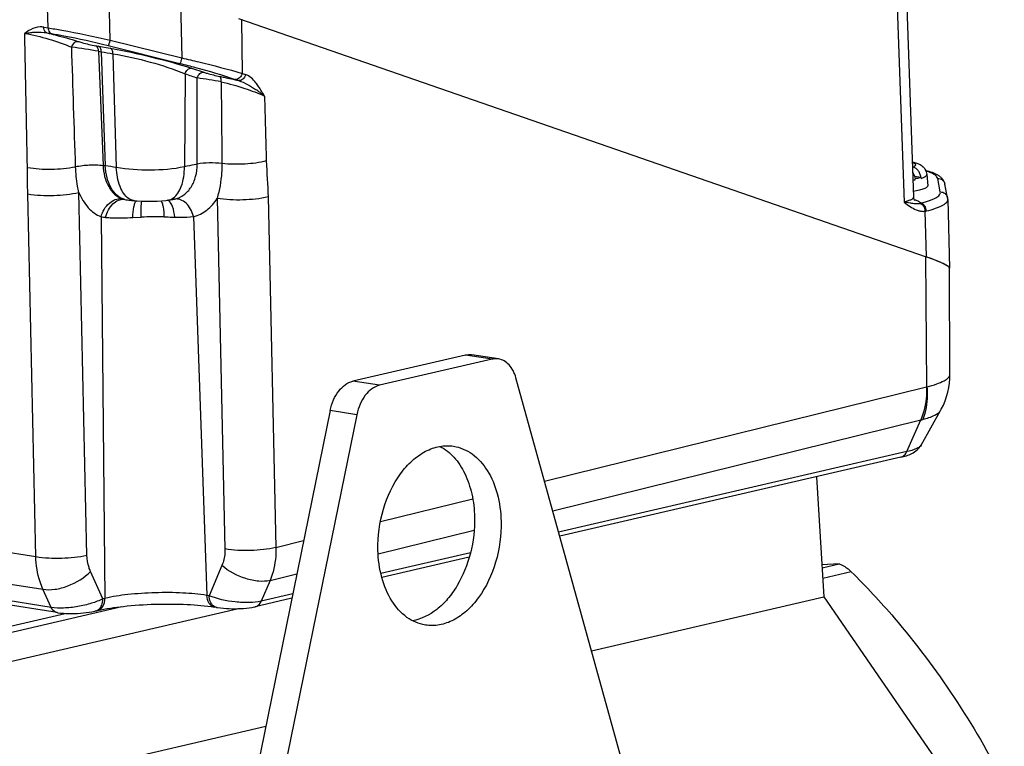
# Model space of a CAD drawing. Header units: millimetres. Extents: x 0 to 420, y 0 to 297.
# Tile 24 of 69: x 190 to 211, y 47 to 62. Entities that reach past the tile are written whole.
import ezdxf

# ---------------------------------------------------------------- set-up
doc = ezdxf.new("R2010")
doc.units = ezdxf.units.MM
doc.header["$LTSCALE"] = 23.1
for name, color, linetype in [('COMPONENTS', 7, 'CONTINUOUS'), ('CUT', 7, 'CONTINUOUS'), ('PROTRUSION', 7, 'CONTINUOUS')]:
    doc.layers.add(name, color=color, linetype=linetype)

msp = doc.modelspace()

# ---------------------------------------------------------------- linework, layer by layer
at = {"layer": 'COMPONENTS', "color": 7, "linetype": 'CONTINUOUS'}
for p, q in [((208.68567, 66.73344), (208.99608, 57.89145)), ((195.01986, 61.58527), (209.25507, 56.65308)), ((208.97881, 58.51391), (208.9742, 58.51464)), ((209.14957, 58.29639), (209.01638, 58.31744)), ((209.27067, 58.35688), (209.28843, 58.12498)), ((209.02664, 58.26813), (209.02719, 58.26804)), ((209.02831, 58.25006), (209.02719, 58.26804)), ((209.15069, 58.27841), (209.14957, 58.29639)), ((209.70488, 57.84365), (209.73884, 56.41969)), ((209.75012, 54.22191), (209.73851, 56.41818)), ((199.71874, 54.6199), (197.38722, 54.07973)), ((200.2685, 54.53305), (197.93698, 53.99287)), ((200.40251, 54.53833), (199.85276, 54.62519)), ((203.70833, 43.49864), (200.76214, 54.14834)), ((209.75012, 54.22198), (209.75011, 54.2229)), ((196.91649, 53.47159), (194.49054, 41.57725)), ((209.15209, 52.75204), (209.55519, 53.4697)), ((209.55525, 53.46981), (209.55536, 53.47002)), ((197.46624, 53.38473), (195.04029, 41.49039)), ((208.72967, 52.50452), (201.66942, 50.86877)), ((191.26595, 49.28576), (177.50883, 51.45925)), ((199.79771, 50.43512), (197.98583, 50.01534)), ((207.45593, 50.29582), (207.09702, 50.27758)), ((207.10095, 50.21357), (207.45593, 50.29582)), ((196.12356, 49.58388), (195.36153, 49.40733)), ((194.56614, 49.39264), (194.5209, 49.39979)), ((192.09963, 49.32901), (192.05768, 49.31929))]:
    msp.add_line(p, q, dxfattribs=at)
at = {"layer": 'COMPONENTS', "color": 9, "linetype": 'CONTINUOUS'}
for p, q in [((208.4893, 66.62036), (208.7994, 57.78709)), ((191.07746, 61.39485), (191.03591, 62.57247)), ((192.35826, 61.14199), (192.33212, 62.29922)), ((193.81893, 61.92853), (193.84504, 60.7713)), ((190.98413, 61.4096), (191.07746, 61.39485)), ((195.08232, 61.56363), (195.09363, 60.45228)), ((191.0511, 61.29052), (191.1443, 61.2758)), ((192.0633, 61.0238), (192.11922, 61.01421)), ((192.11922, 61.01421), (192.36235, 60.97247)), ((192.31824, 61.02832), (193.80505, 60.65763)), ((192.35826, 61.14199), (193.84504, 60.7713)), ((192.12085, 60.90997), (192.21594, 58.54395)), ((192.12085, 60.90997), (192.17682, 60.90038)), ((192.17682, 60.90038), (192.26008, 58.53815)), ((192.41944, 60.85974), (192.48779, 58.50323)), ((194.04298, 60.55884), (194.29748, 60.47529)), ((193.91234, 60.44388), (193.90054, 58.51815)), ((194.16394, 58.57429), (194.16512, 60.35796)), ((195.09363, 60.45228), (195.16567, 60.42732)), ((194.94926, 60.32716), (195.02133, 60.30218)), ((192.26008, 58.53815), (192.21594, 58.54395)), ((209.55041, 57.99632), (209.49567, 58.27779)), ((190.82098, 50.44739), (190.65397, 57.95742)), ((191.88045, 50.47866), (191.71344, 57.98868)), ((194.57536, 57.8634), (194.73743, 50.60522)), ((195.63122, 57.89377), (195.7933, 50.63566)), ((209.23255, 57.59765), (209.25507, 56.65308)), ((192.17244, 57.48361), (192.25191, 49.58139)), ((192.83173, 57.46716), (193.00142, 57.47539)), ((194.08724, 57.48691), (194.36392, 49.64373)), ((209.27445, 53.96301), (209.24715, 56.65583)), ((200.2685, 54.53305), (199.71874, 54.6199)), ((197.93698, 53.99287), (197.38722, 54.07973)), ((201.35425, 52.00801), (209.26698, 53.96075)), ((197.46624, 53.38473), (196.91649, 53.47159)), ((201.52374, 51.39538), (209.14344, 53.2758)), ((208.85579, 52.61958), (209.14344, 53.2758)), ((177.04377, 52.62406), (190.82098, 50.44739)), ((208.85579, 52.61958), (201.6471, 50.94944)), ((177.20125, 51.9451), (190.96919, 49.76989)), ((197.95631, 51.16946), (199.86792, 51.64121)), ((191.13953, 49.39405), (177.38242, 51.56755)), ((197.90987, 50.50354), (199.89818, 50.99422)), ((195.7933, 50.63566), (196.36695, 50.77723)), ((199.82258, 50.52673), (197.96591, 50.09656)), ((194.67637, 50.26292), (194.40915, 49.63658)), ((192.20995, 49.57167), (191.95225, 50.14028)), ((195.67047, 49.95089), (195.48766, 49.52239)), ((195.67047, 49.95089), (196.22639, 50.08808)), ((207.70495, 50.13222), (207.11432, 49.99538)), ((191.13953, 49.39405), (190.96919, 49.76989)), ((192.25191, 49.58139), (192.20995, 49.57167)), ((194.40915, 49.63658), (194.36392, 49.64373)), ((196.14193, 49.67398), (195.48766, 49.52239))]:
    msp.add_line(p, q, dxfattribs=at)
at = {"layer": 'COMPONENTS', "color": 7, "linetype": 'CONTINUOUS'}
for points in [[(209.70488, 57.84365), (209.70464, 57.84911), (209.70426, 57.85458), (209.70374, 57.86005), (209.70308, 57.8655), (209.70228, 57.87094), (209.70134, 57.87635), (209.6463, 58.15932)], [(192.72243, 57.83127), (192.74456, 57.82856), (192.77289, 57.82526), (192.80092, 57.82216), (192.82865, 57.81926), (192.86409, 57.8158)], [(192.8636, 57.81584), (192.91818, 57.81125), (193.00713, 57.80598), (193.0939, 57.80324), (193.17551, 57.80269), (193.25375, 57.80396), (193.33526, 57.80719), (193.42189, 57.81292), (193.51035, 57.82152), (193.56331, 57.8282)], [(193.56231, 57.82806), (193.57907, 57.83041), (193.60886, 57.83473), (193.63912, 57.83932), (193.65595, 57.84197)], [(209.02899, 57.81743), (209.02909, 57.81737), (209.02893, 57.81748), (209.02842, 57.81787), (209.02759, 57.81855), (209.02648, 57.81951), (209.02512, 57.82077), (209.02353, 57.82234), (209.02176, 57.82422), (209.01984, 57.82643), (209.01778, 57.82897), (209.01563, 57.83186), (209.01342, 57.83511), (209.01117, 57.83872), (209.00893, 57.84272), (209.00672, 57.84712), (209.00459, 57.85192), (209.00258, 57.85715), (209.00073, 57.8628), (208.99912, 57.86887), (208.99777, 57.87534), (208.99677, 57.88221), (208.99616, 57.88945), (208.99608, 57.89143)], [(209.55562, 53.47042), (209.57066, 53.49788), (209.61275, 53.58285), (209.64949, 53.67036), (209.6807, 53.76), (209.70623, 53.85143), (209.72601, 53.94434), (209.73995, 54.03837), (209.74797, 54.13307), (209.75009, 54.22174)], [(194.56571, 49.39271), (194.58617, 49.38961), (194.64625, 49.38191), (194.70695, 49.37599), (194.76713, 49.37171), (194.8267, 49.36887), (194.88656, 49.36732), (194.94622, 49.36704), (195.00517, 49.36801), (195.0643, 49.37027), (195.12325, 49.37388), (195.1812, 49.37891), (195.23879, 49.3856), (195.29604, 49.39425), (195.35183, 49.40514), (195.36278, 49.40763)], [(191.26517, 49.28589), (191.27852, 49.28385), (191.3343, 49.2769), (191.3917, 49.27195), (191.44974, 49.26879), (191.50834, 49.26722), (191.56788, 49.26708), (191.62762, 49.26832), (191.68716, 49.27086), (191.7471, 49.27472), (191.8069, 49.27991), (191.86607, 49.28643), (191.92523, 49.29447), (191.98429, 49.30422), (192.04221, 49.3158), (192.0583, 49.31943)]]:
    msp.add_lwpolyline(points, dxfattribs=at)
at = {"layer": 'COMPONENTS', "color": 9, "linetype": 'CONTINUOUS'}
msp.add_lwpolyline([(209.26698, 53.96075), (209.26822, 53.96106), (209.26946, 53.96141), (209.2707, 53.96177), (209.27195, 53.96216), (209.2732, 53.96257), (209.27445, 53.96301)], dxfattribs=at)
for centre, radius, start, end in [((187.42203, 32.002), 29.28737, 80.767658, 81.867686), ((197.78796, 93.65647), 33.23322, 260.279544, 260.703659), ((202.0353, 83.92686), 24.8482, 250.919058, 251.534687), ((190.54238, 36.69546), 23.93822, 80.095708, 81.295571), ((194.00106, 58.09392), 2.44601, 50.552148, 55.946591), ((190.76327, 48.01179), 10.63223, 80.665569, 81.907026), ((208.70037, 60.06291), 1.84228, 278.85194, 280.253871), ((209.09357, 57.86978), 0.11727, 289.719538, 296.274272), ((209.19216, 57.89035), 0.29548, 277.857827, 283.639973), ((193.31949, 50.6382), 6.84459, 88.644453, 92.66349), ((208.8275, 54.62823), 1.38884, 283.148715, 285.053403)]:
    msp.add_arc(centre, radius, start, end, dxfattribs=at)
at = {"layer": 'COMPONENTS', "color": 7, "linetype": 'CONTINUOUS'}
msp.add_arc((208.72559, 58.23118), 0.30331, 3.567531, 6.996299, dxfattribs=at)
for centre, major_axis, ratio, start_param, end_param in [((207.92774, 56.86428), (1.81033, -0.44983), 0.0886364, 0.02251826, 0.77647545), ((207.92773, 56.86425), (1.8107, -0.44881), 0.08806997, 6.2890919, 7.05326066)]:
    msp.add_ellipse(centre, major_axis=major_axis, ratio=ratio, start_param=start_param, end_param=end_param, dxfattribs=at)
at = {"layer": 'COMPONENTS', "color": 9, "linetype": 'CONTINUOUS'}
for points, knots in [([(190.98413, 61.4096), (190.9603, 61.41336), (190.86552, 61.41955), (190.77078, 61.38993), (190.70886, 61.35655)], [0, 0, 0, 0, 0.25536941, 1, 1, 1, 1]), ([(191.05098, 61.29054), (191.04138, 61.29387), (191.00021, 61.31977), (190.98543, 61.3726), (190.98413, 61.4096)], [0, 0, 0, 0, 0.21534853, 1, 1, 1, 1]), ([(191.07746, 61.39485), (191.07794, 61.38101), (191.08336, 61.33529), (191.11313, 61.2866), (191.1443, 61.2758)], [0, 0, 0, 0, 0.29560644, 1, 1, 1, 1]), ([(191.07746, 61.39485), (191.17141, 61.38001), (191.60036, 61.30622), (192.02654, 61.21701), (192.35826, 61.14199)], [0, 0, 0, 0, 0.21855693, 1, 1, 1, 1]), ([(190.59357, 61.27823), (190.76084, 61.25277), (191.08903, 61.16814), (191.40952, 61.06003), (191.56501, 60.99485)], [0, 0, 0, 0, 0.50087404, 1, 1, 1, 1]), ([(190.5936, 61.27822), (190.60514, 61.28091), (190.65386, 61.29074), (190.70312, 61.29775), (190.74077, 61.30147)], [0, 0, 0, 0, 0.2385525, 1, 1, 1, 1]), ([(190.74077, 61.30147), (190.7654, 61.3039), (190.86874, 61.31115), (190.97359, 61.30586), (191.05098, 61.29054)], [0, 0, 0, 0, 0.23883183, 1, 1, 1, 1]), ([(191.0511, 61.29052), (191.10905, 61.27679), (191.32386, 61.22377), (191.53725, 61.16455), (191.69132, 61.11541)], [0, 0, 0, 0, 0.26914548, 1, 1, 1, 1]), ([(191.1443, 61.2758), (191.23065, 61.26216), (191.62458, 61.19249), (192.01496, 61.10393), (192.31824, 61.02832)], [0, 0, 0, 0, 0.21856513, 1, 1, 1, 1]), ([(191.56499, 60.99485), (191.57024, 61.01238), (191.59211, 61.0664), (191.64971, 61.12081), (191.69132, 61.11541)], [0, 0, 0, 0, 0.30365632, 1, 1, 1, 1]), ([(191.69132, 61.11541), (191.71945, 61.10644), (191.84202, 61.07048), (191.96649, 61.04039), (192.0633, 61.0238)], [0, 0, 0, 0, 0.23112753, 1, 1, 1, 1]), ([(192.12085, 60.90997), (192.12052, 60.92329), (192.11633, 60.96568), (192.09177, 61.01333), (192.0633, 61.0238)], [0, 0, 0, 0, 0.30513567, 1, 1, 1, 1]), ([(192.17679, 60.90038), (192.17647, 60.9137), (192.17231, 60.9561), (192.14771, 61.00374), (192.11922, 61.01421)], [0, 0, 0, 0, 0.30502816, 1, 1, 1, 1]), ([(192.35824, 61.14199), (192.35438, 61.12753), (192.34685, 61.10126), (192.33622, 61.06623), (192.32665, 61.04367), (192.32175, 61.03055), (192.31824, 61.02832)], [0, 0, 0, 0, 0.37127991, 0.6809693, 0.89684538, 1, 1, 1, 1]), ([(192.36235, 60.97247), (192.65193, 60.92264), (193.21588, 60.7976), (193.77367, 60.64705), (194.04298, 60.55884)], [0, 0, 0, 0, 0.50905613, 1, 1, 1, 1]), ([(192.41944, 60.85974), (192.41907, 60.87295), (192.41481, 60.91492), (192.39052, 60.96208), (192.36235, 60.97247)], [0, 0, 0, 0, 0.30548148, 1, 1, 1, 1]), ([(192.41944, 60.85974), (192.67959, 60.81709), (193.18375, 60.69817), (193.67857, 60.54229), (193.91234, 60.44388)], [0, 0, 0, 0, 0.50964708, 1, 1, 1, 1]), ([(193.84506, 60.7713), (193.84119, 60.75684), (193.83366, 60.73057), (193.82304, 60.69554), (193.81347, 60.67298), (193.80856, 60.65986), (193.80505, 60.65763)], [0, 0, 0, 0, 0.37127991, 0.68096931, 0.89684539, 1, 1, 1, 1]), ([(193.84504, 60.7713), (193.96273, 60.74468), (194.38104, 60.64696), (194.79758, 60.54061), (195.09363, 60.45229)], [0, 0, 0, 0, 0.28087021, 1, 1, 1, 1]), ([(193.80505, 60.65763), (193.91323, 60.63066), (194.29753, 60.53098), (194.67944, 60.42064), (194.94926, 60.32716)], [0, 0, 0, 0, 0.28079735, 1, 1, 1, 1]), ([(193.91234, 60.44388), (193.92291, 60.47664), (193.95317, 60.53253), (194.0164, 60.56257), (194.04298, 60.55884)], [0, 0, 0, 0, 0.5619632, 1, 1, 1, 1]), ([(194.16513, 60.35796), (194.17547, 60.39135), (194.20594, 60.44853), (194.27038, 60.47914), (194.29748, 60.47529)], [0, 0, 0, 0, 0.56084913, 1, 1, 1, 1]), ([(194.29748, 60.47529), (194.32123, 60.46748), (194.42988, 60.43447), (194.54033, 60.40731), (194.62718, 60.3901)], [0, 0, 0, 0, 0.22021277, 1, 1, 1, 1]), ([(194.62718, 60.3901), (194.65876, 60.38383), (194.79063, 60.35674), (194.92186, 60.32656), (195.02133, 60.30218)], [0, 0, 0, 0, 0.23917556, 1, 1, 1, 1]), ([(194.65986, 60.27691), (194.66149, 60.30171), (194.66112, 60.34123), (194.64149, 60.38363), (194.62718, 60.39009)], [0, 0, 0, 0, 0.61291735, 1, 1, 1, 1]), ([(195.09359, 60.4523), (195.08436, 60.41628), (195.051, 60.35274), (194.97951, 60.32238), (194.94926, 60.32716)], [0, 0, 0, 0, 0.54836017, 1, 1, 1, 1]), ([(195.16567, 60.42733), (195.15644, 60.3913), (195.12308, 60.32776), (195.05159, 60.2974), (195.02134, 60.30218)], [0, 0, 0, 0, 0.54836034, 1, 1, 1, 1]), ([(195.43346, 60.17973), (195.41506, 60.20679), (195.34399, 60.30499), (195.25039, 60.39797), (195.16567, 60.42732)], [0, 0, 0, 0, 0.26738303, 1, 1, 1, 1]), ([(194.65982, 60.27691), (194.82467, 60.24052), (195.12738, 60.15349), (195.42316, 60.04435), (195.55519, 59.98274)], [0, 0, 0, 0, 0.53675792, 1, 1, 1, 1]), ([(195.02134, 60.30218), (195.08546, 60.28332), (195.20535, 60.22607), (195.3171, 60.15675), (195.37075, 60.12048)], [0, 0, 0, 0, 0.50793819, 1, 1, 1, 1]), ([(190.64754, 58.5045), (190.81026, 58.4744), (191.14583, 58.46032), (191.48046, 58.48506), (191.64523, 58.51934)], [0, 0, 0, 0, 0.49577571, 1, 1, 1, 1]), ([(191.64523, 58.51934), (191.73773, 58.54166), (191.92892, 58.56173), (192.12104, 58.55799), (192.21594, 58.54393)], [0, 0, 0, 0, 0.49794975, 1, 1, 1, 1]), ([(191.71345, 57.98867), (191.70369, 58.03114), (191.66796, 58.20607), (191.6497, 58.3845), (191.64524, 58.51934)], [0, 0, 0, 0, 0.24414727, 1, 1, 1, 1]), ([(192.21594, 58.54395), (192.22114, 58.39365), (192.2701, 58.17165), (192.43911, 57.94891), (192.54785, 57.87962), (192.60383, 57.85848)], [0, 0, 0, 0, 0.54550867, 0.78290602, 1, 1, 1, 1]), ([(192.64893, 57.84461), (192.59441, 57.86023), (192.4855, 57.9246), (192.36596, 58.08526), (192.28624, 58.29652), (192.26368, 58.45482), (192.25939, 58.53824)], [0, 0, 0, 0, 0.20227152, 0.43417011, 0.70206517, 1, 1, 1, 1]), ([(193.90054, 58.51815), (193.66933, 58.46583), (193.19359, 58.43087), (192.72019, 58.46363), (192.48779, 58.50323)], [0, 0, 0, 0, 0.50138125, 1, 1, 1, 1]), ([(193.66033, 57.86544), (193.74416, 57.91983), (193.87037, 58.14402), (193.89864, 58.38043), (193.90054, 58.51815)], [0, 0, 0, 0, 0.42046026, 1, 1, 1, 1]), ([(193.69622, 57.84975), (193.76402, 57.8655), (193.89795, 57.92656), (194.05034, 58.09542), (194.14393, 58.31986), (194.16378, 58.48745), (194.16394, 58.57429)], [0, 0, 0, 0, 0.22516944, 0.46097479, 0.71908004, 1, 1, 1, 1]), ([(194.16394, 58.57429), (194.14284, 58.57011), (194.05488, 58.55219), (193.96716, 58.53304), (193.90054, 58.51815)], [0, 0, 0, 0, 0.23956322, 1, 1, 1, 1]), ([(194.67403, 58.5828), (194.5875, 58.59509), (194.41654, 58.60301), (194.24554, 58.59019), (194.16394, 58.57426)], [0, 0, 0, 0, 0.51246722, 1, 1, 1, 1]), ([(194.67402, 58.5828), (194.67443, 58.51995), (194.66748, 58.27744), (194.62458, 58.03626), (194.57541, 57.86347)], [0, 0, 0, 0, 0.25918817, 1, 1, 1, 1]), ([(195.59358, 58.6379), (195.45165, 58.60029), (195.14332, 58.56543), (194.83439, 58.56646), (194.67402, 58.58281)], [0, 0, 0, 0, 0.47667662, 1, 1, 1, 1]), ([(208.97881, 58.51391), (208.9882, 58.51716), (209.00468, 58.52354), (209.02495, 58.53486), (209.03823, 58.54649), (209.043, 58.56081), (209.0357, 58.57434), (209.02081, 58.5851), (208.99871, 58.59537), (208.98114, 58.60092), (208.97118, 58.6037)], [0, 0, 0, 0, 0.17809316, 0.31557172, 0.41496548, 0.48859485, 0.56505245, 0.6705144, 0.81488857, 1, 1, 1, 1]), ([(192.74315, 57.86144), (192.66041, 57.91839), (192.53264, 58.13523), (192.49486, 58.3685), (192.48779, 58.50323)], [0, 0, 0, 0, 0.4267708, 1, 1, 1, 1]), ([(209.15069, 58.27841), (209.16852, 58.28375), (209.19341, 58.29209), (209.22363, 58.30594), (209.24972, 58.32047), (209.27193, 58.34032), (209.27067, 58.35688)], [0, 0, 0, 0, 0.3759415, 0.53126905, 0.6646218, 1, 1, 1, 1]), ([(209.49567, 58.27779), (209.49277, 58.29271), (209.47915, 58.31506), (209.45283, 58.33923), (209.41311, 58.36667), (209.34655, 58.39804), (209.28757, 58.41784), (209.25431, 58.42766)], [0, 0, 0, 0, 0.15514301, 0.25219668, 0.36562039, 0.64593972, 1, 1, 1, 1]), ([(209.49567, 58.27779), (209.5131, 58.27831), (209.54833, 58.27328), (209.5951, 58.24831), (209.63026, 58.20898), (209.64303, 58.17615), (209.6463, 58.15932)], [0, 0, 0, 0, 0.25220984, 0.50296455, 0.75203741, 1, 1, 1, 1]), ([(190.65397, 57.95742), (190.83078, 57.9254), (191.18753, 57.91512), (191.54388, 57.94514), (191.71344, 57.98869)], [0, 0, 0, 0, 0.5065147, 1, 1, 1, 1]), ([(191.71344, 57.98868), (191.75938, 57.87353), (191.87674, 57.66694), (192.0714, 57.52283), (192.17244, 57.48361)], [0, 0, 0, 0, 0.53354567, 1, 1, 1, 1]), ([(209.14548, 57.76463), (209.17784, 57.77256), (209.23872, 57.7887), (209.32334, 57.8156), (209.39546, 57.8436), (209.45453, 57.87243), (209.50022, 57.90192), (209.53243, 57.9321), (209.55099, 57.96386), (209.55234, 57.98641), (209.55041, 57.99632)], [0, 0, 0, 0, 0.20252909, 0.38268864, 0.53945967, 0.67232848, 0.78157378, 0.86887082, 0.93862511, 1, 1, 1, 1]), ([(209.55041, 57.99632), (209.56784, 57.99683), (209.60307, 57.99181), (209.64985, 57.96684), (209.68501, 57.92751), (209.69778, 57.89468), (209.70105, 57.87785)], [0, 0, 0, 0, 0.25220928, 0.50296454, 0.75203721, 1, 1, 1, 1]), ([(192.17249, 57.48359), (192.2013, 57.5898), (192.30362, 57.77644), (192.51262, 57.8691), (192.60383, 57.85848)], [0, 0, 0, 0, 0.54512359, 1, 1, 1, 1]), ([(192.26729, 57.47), (192.28031, 57.52381), (192.31852, 57.62524), (192.40877, 57.75052), (192.5217, 57.83285), (192.60956, 57.84891), (192.64893, 57.84461)], [0, 0, 0, 0, 0.28825601, 0.55726138, 0.79377253, 1, 1, 1, 1]), ([(192.83173, 57.46716), (192.83303, 57.54079), (192.84007, 57.64224), (192.86925, 57.75713), (192.88896, 57.79932), (192.90137, 57.81277)], [0, 0, 0, 0, 0.61945373, 0.84605092, 1, 1, 1, 1]), ([(193.00142, 57.47539), (193, 57.54306), (193.00175, 57.65307), (193.00835, 57.76464), (193.01995, 57.80585)], [0, 0, 0, 0, 0.61252054, 1, 1, 1, 1]), ([(193.48141, 57.48087), (193.47953, 57.54968), (193.47245, 57.64496), (193.44699, 57.75538), (193.43031, 57.79746), (193.41992, 57.81284)], [0, 0, 0, 0, 0.60694847, 0.83639574, 1, 1, 1, 1]), ([(193.69766, 57.47561), (193.6912, 57.54954), (193.66912, 57.67057), (193.60828, 57.79086), (193.56614, 57.81864)], [0, 0, 0, 0, 0.59516375, 1, 1, 1, 1]), ([(194.08724, 57.48691), (194.07397, 57.54056), (194.03493, 57.64148), (193.94212, 57.76487), (193.82552, 57.84361), (193.73614, 57.85567), (193.69622, 57.84975)], [0, 0, 0, 0, 0.28696775, 0.55417919, 0.79045447, 1, 1, 1, 1]), ([(194.08724, 57.48691), (194.18539, 57.5103), (194.38042, 57.60571), (194.51901, 57.77033), (194.57536, 57.8634)], [0, 0, 0, 0, 0.48117129, 1, 1, 1, 1]), ([(195.63122, 57.89377), (195.46187, 57.85083), (195.10683, 57.82106), (194.75131, 57.83149), (194.57536, 57.86334)], [0, 0, 0, 0, 0.49420666, 1, 1, 1, 1]), ([(208.99608, 57.89144), (208.99624, 57.88674), (208.99387, 57.87633), (208.98353, 57.86221), (208.96718, 57.84859), (208.9448, 57.8353), (208.91648, 57.82233), (208.86789, 57.80448), (208.82787, 57.79376), (208.7994, 57.78709)], [0, 0, 0, 0, 0.06055117, 0.13221885, 0.22204842, 0.33324039, 0.46691717, 0.62310716, 1, 1, 1, 1]), ([(208.96072, 57.75971), (208.94858, 57.76158), (208.89474, 57.77029), (208.84103, 57.77982), (208.7994, 57.78709)], [0, 0, 0, 0, 0.22523309, 1, 1, 1, 1]), ([(208.7994, 57.78709), (208.81203, 57.7774), (208.86216, 57.73904), (208.91336, 57.70185), (208.95352, 57.67702)], [0, 0, 0, 0, 0.25211623, 1, 1, 1, 1]), ([(209.13314, 57.75939), (209.10762, 57.75023), (209.06455, 57.74752), (209.00713, 57.75292), (208.97663, 57.75727), (208.96072, 57.75971)], [0, 0, 0, 0, 0.46852759, 0.72183767, 1, 1, 1, 1]), ([(209.01146, 57.83838), (209.02855, 57.83347), (209.05931, 57.82356), (209.09929, 57.80596), (209.12825, 57.78746), (209.14177, 57.77225), (209.14548, 57.76463)], [0, 0, 0, 0, 0.3418559, 0.62042807, 0.83707941, 1, 1, 1, 1]), ([(209.13314, 57.75939), (209.14737, 57.75587), (209.17579, 57.74061), (209.20769, 57.70224), (209.22822, 57.65279), (209.23278, 57.61613), (209.23254, 57.59765)], [0, 0, 0, 0, 0.21707199, 0.46061917, 0.72626179, 1, 1, 1, 1]), ([(209.26186, 57.60321), (209.26119, 57.62249), (209.25416, 57.66065), (209.22897, 57.71106), (209.19221, 57.74889), (209.1608, 57.76237), (209.14548, 57.76463)], [0, 0, 0, 0, 0.27135054, 0.53734891, 0.78220413, 1, 1, 1, 1]), ([(209.26184, 57.60321), (209.32594, 57.61879), (209.41605, 57.64368), (209.52534, 57.68478), (209.58904, 57.71451), (209.63942, 57.74489), (209.67627, 57.7759), (209.69965, 57.80798), (209.70517, 57.83157), (209.70491, 57.84224)], [0, 0, 0, 0, 0.37638958, 0.532297, 0.66579782, 0.77698965, 0.86703061, 0.93908296, 1, 1, 1, 1]), ([(208.95352, 57.67702), (208.99586, 57.65086), (209.06265, 57.61642), (209.15916, 57.5945), (209.2084, 57.59446), (209.23255, 57.59765)], [0, 0, 0, 0, 0.50569566, 0.75245604, 1, 1, 1, 1]), ([(192.26729, 57.47), (192.30895, 57.46547), (192.49695, 57.45255), (192.68553, 57.46027), (192.83173, 57.46716)], [0, 0, 0, 0, 0.22261005, 1, 1, 1, 1]), ([(193.48141, 57.48087), (193.53588, 57.47956), (193.60796, 57.4774), (193.68005, 57.47591), (193.69767, 57.47562)], [0, 0, 0, 0, 0.75565835, 1, 1, 1, 1]), ([(193.69767, 57.47562), (193.73302, 57.47502), (193.86292, 57.47369), (193.99317, 57.477), (194.08724, 57.48691)], [0, 0, 0, 0, 0.27209851, 1, 1, 1, 1]), ([(209.27445, 53.96301), (209.34276, 53.98002), (209.46306, 54.01371), (209.61437, 54.07594), (209.71437, 54.13765), (209.75023, 54.19716), (209.75012, 54.2219)], [0, 0, 0, 0, 0.37518341, 0.66503471, 0.86814106, 1, 1, 1, 1]), ([(209.26698, 53.96075), (209.26814, 53.89966), (209.2618, 53.66689), (209.21092, 53.43382), (209.14344, 53.2758)], [0, 0, 0, 0, 0.26231859, 1, 1, 1, 1]), ([(209.27444, 53.96301), (209.2789, 53.90282), (209.2852, 53.67493), (209.2475, 53.44397), (209.18821, 53.28706)], [0, 0, 0, 0, 0.26458661, 1, 1, 1, 1]), ([(209.18821, 53.28705), (209.27224, 53.3098), (209.3855, 53.34487), (209.50621, 53.41378), (209.54462, 53.45088), (209.55523, 53.46978)], [0, 0, 0, 0, 0.62693821, 0.84387949, 1, 1, 1, 1]), ([(208.72967, 52.50453), (208.75666, 52.51075), (208.81046, 52.54071), (208.84342, 52.59136), (208.85579, 52.61958)], [0, 0, 0, 0, 0.47341423, 1, 1, 1, 1]), ([(209.15209, 52.75204), (209.14408, 52.73777), (209.1131, 52.71018), (209.01535, 52.66008), (208.92394, 52.63537), (208.85579, 52.61958)], [0, 0, 0, 0, 0.14891185, 0.36368523, 1, 1, 1, 1]), ([(194.73743, 50.60522), (194.73812, 50.5747), (194.73531, 50.4584), (194.71005, 50.34188), (194.67637, 50.26292)], [0, 0, 0, 0, 0.26234287, 1, 1, 1, 1]), ([(195.7933, 50.63566), (195.62395, 50.59272), (195.26891, 50.56294), (194.91339, 50.57338), (194.73743, 50.60522)], [0, 0, 0, 0, 0.49420809, 1, 1, 1, 1]), ([(195.7933, 50.63566), (195.79456, 50.57459), (195.78859, 50.3419), (195.73789, 50.10885), (195.67047, 49.95089)], [0, 0, 0, 0, 0.26234825, 1, 1, 1, 1]), ([(190.82098, 50.44739), (190.99779, 50.41537), (191.35455, 50.40509), (191.71089, 50.43511), (191.88045, 50.47866)], [0, 0, 0, 0, 0.50651403, 1, 1, 1, 1]), ([(190.96919, 49.76989), (190.94628, 49.81972), (190.86203, 50.03637), (190.82607, 50.27025), (190.82098, 50.44739)], [0, 0, 0, 0, 0.2363625, 1, 1, 1, 1]), ([(191.95225, 50.14028), (191.94096, 50.16517), (191.89957, 50.27348), (191.88242, 50.39026), (191.88045, 50.47866)], [0, 0, 0, 0, 0.2361406, 1, 1, 1, 1]), ([(195.67047, 49.95089), (195.59521, 49.93227), (195.42234, 49.92683), (195.07275, 50.00152), (194.81554, 50.13718), (194.67637, 50.26292)], [0, 0, 0, 0, 0.21722288, 0.47444146, 1, 1, 1, 1]), ([(190.96919, 49.76989), (191.04916, 49.75609), (191.2273, 49.76031), (191.57564, 49.85392), (191.8257, 50.00468), (191.95225, 50.14028)], [0, 0, 0, 0, 0.22527349, 0.48511162, 1, 1, 1, 1]), ([(192.20995, 49.57167), (192.13473, 49.53331), (191.9637, 49.46857), (191.69004, 49.40444), (191.40948, 49.37425), (191.22401, 49.3802), (191.13953, 49.39405)], [0, 0, 0, 0, 0.23067769, 0.49680368, 0.76612345, 1, 1, 1, 1]), ([(192.09963, 49.32901), (192.14523, 49.33954), (192.23358, 49.41618), (192.25248, 49.52422), (192.25191, 49.58139)], [0, 0, 0, 0, 0.4500925, 1, 1, 1, 1]), ([(192.16724, 49.40273), (192.17445, 49.41437), (192.20096, 49.46679), (192.2104, 49.52683), (192.20995, 49.57167)], [0, 0, 0, 0, 0.23385449, 1, 1, 1, 1]), ([(194.36392, 49.64373), (194.19961, 49.66969), (193.84184, 49.70029), (193.29366, 49.7042), (192.75351, 49.66863), (192.40731, 49.6174), (192.25191, 49.58139)], [0, 0, 0, 0, 0.23518165, 0.50653417, 0.7744715, 1, 1, 1, 1]), ([(194.52091, 49.39979), (194.47647, 49.40678), (194.38683, 49.48112), (194.36594, 49.58635), (194.36392, 49.64373)], [0, 0, 0, 0, 0.43927017, 1, 1, 1, 1]), ([(195.48766, 49.52239), (195.40776, 49.50337), (195.22731, 49.48697), (194.86277, 49.50615), (194.58093, 49.566), (194.40915, 49.63658)], [0, 0, 0, 0, 0.22485736, 0.49154887, 1, 1, 1, 1]), ([(194.45661, 49.47031), (194.44932, 49.48157), (194.42196, 49.533), (194.41073, 49.59199), (194.40915, 49.63658)], [0, 0, 0, 0, 0.23124903, 1, 1, 1, 1]), ([(191.26518, 49.2859), (191.23898, 49.29017), (191.18519, 49.31761), (191.15239, 49.36648), (191.13953, 49.39405)], [0, 0, 0, 0, 0.46590895, 1, 1, 1, 1]), ([(195.36277, 49.40764), (195.38953, 49.41403), (195.44272, 49.44407), (195.47538, 49.49437), (195.48766, 49.52239)], [0, 0, 0, 0, 0.47347798, 1, 1, 1, 1])]:
    msp.add_open_spline(points, degree=3, knots=knots, dxfattribs=at)
for points in [[(190.70886, 61.35655), (190.66796, 61.3345), (190.62899, 61.30827), (190.59357, 61.2782)], [(190.64754, 58.5045), (190.62902, 59.42906), (190.611, 60.35362), (190.59357, 61.2782)], [(191.64523, 58.51934), (191.61832, 59.34451), (191.59159, 60.16968), (191.56501, 60.99485)], [(194.65982, 60.27691), (194.66469, 59.71221), (194.66944, 59.1475), (194.67403, 58.5828)], [(195.55519, 59.98275), (195.51606, 60.04928), (195.47688, 60.11591), (195.43346, 60.17973)], [(195.55519, 59.98275), (195.56823, 59.53448), (195.58103, 59.08619), (195.59358, 58.6379)], [(195.59358, 58.6379), (195.60059, 58.38964), (195.62574, 58.14207), (195.63122, 57.89377)], [(190.65397, 57.95742), (190.64983, 58.13975), (190.65115, 58.32217), (190.64754, 58.5045)], [(192.60383, 57.85848), (192.61855, 57.85292), (192.63367, 57.8484), (192.64893, 57.84461)], [(192.64893, 57.84461), (192.67308, 57.83855), (192.69772, 57.83437), (192.72243, 57.83127)], [(192.79732, 57.83214), (192.77827, 57.83979), (192.76006, 57.84981), (192.74315, 57.86144)], [(192.8636, 57.81586), (192.84096, 57.81803), (192.81843, 57.82366), (192.79732, 57.83214)], [(193.56614, 57.81864), (193.56133, 57.82181), (193.55625, 57.82463), (193.55096, 57.82692)], [(193.5633, 57.82824), (193.59759, 57.83313), (193.63127, 57.84659), (193.66033, 57.86544)], [(193.65593, 57.84197), (193.66944, 57.84412), (193.68289, 57.84665), (193.69622, 57.84975)], [(192.17244, 57.48359), (192.20385, 57.47784), (192.23553, 57.47346), (192.26729, 57.47)], [(192.0583, 49.31946), (192.08381, 49.32545), (192.10823, 49.33865), (192.12797, 49.35589)], [(192.12797, 49.35589), (192.14332, 49.36929), (192.1565, 49.38541), (192.16724, 49.40273)], [(194.4954, 49.42577), (194.4803, 49.43841), (194.46731, 49.45378), (194.45661, 49.47031)], [(194.56571, 49.39274), (194.54014, 49.39684), (194.51525, 49.40915), (194.4954, 49.42577)]]:
    msp.add_open_spline(points, degree=3, dxfattribs=at)
at = {"layer": 'COMPONENTS', "color": 7, "linetype": 'CONTINUOUS'}
for points, knots in [([(208.97078, 58.61487), (209.0025, 58.60894), (209.06559, 58.5941), (209.15973, 58.55243), (209.24129, 58.47412), (209.26759, 58.39701), (209.27067, 58.35688)], [0, 0, 0, 0, 0.22701184, 0.45480446, 0.71676202, 1, 1, 1, 1]), ([(209.14901, 58.29648), (209.14573, 58.32329), (209.13233, 58.37531), (209.09424, 58.44296), (209.04237, 58.49284), (208.99962, 58.51062), (208.97881, 58.51391)], [0, 0, 0, 0, 0.27621945, 0.54216422, 0.78451812, 1, 1, 1, 1]), ([(208.9783, 58.39945), (208.98472, 58.38996), (209.00849, 58.34947), (209.02233, 58.3033), (209.02664, 58.26813)], [0, 0, 0, 0, 0.2443736, 1, 1, 1, 1]), ([(209.6463, 58.15932), (209.64205, 58.18119), (209.62708, 58.22228), (209.59024, 58.27331), (209.54603, 58.31332), (209.47933, 58.35722), (209.38032, 58.4009), (209.29557, 58.42644), (209.24968, 58.43845)], [0, 0, 0, 0, 0.13104753, 0.2525585, 0.3669088, 0.47988936, 0.72098803, 1, 1, 1, 1]), ([(209.28843, 58.12497), (209.28885, 58.1194), (209.28503, 58.10629), (209.26893, 58.09), (209.244, 58.07431), (209.20978, 58.05915), (209.16668, 58.04462), (209.09359, 58.02526), (209.03411, 58.01436), (208.99204, 58.00789)], [0, 0, 0, 0, 0.05055125, 0.11575844, 0.20349942, 0.31611875, 0.45360133, 0.61477526, 1, 1, 1, 1]), ([(209.14957, 58.29639), (209.14057, 58.2937), (209.10021, 58.28246), (209.05916, 58.27384), (209.02719, 58.26804)], [0, 0, 0, 0, 0.22426957, 1, 1, 1, 1]), ([(199.71874, 54.6199), (199.72987, 54.62248), (199.77398, 54.63064), (199.81969, 54.63041), (199.85269, 54.6252)], [0, 0, 0, 0, 0.25480014, 1, 1, 1, 1]), ([(200.40245, 54.53834), (200.36944, 54.54355), (200.32373, 54.54378), (200.27963, 54.53563), (200.2685, 54.53305)], [0, 0, 0, 0, 0.74519986, 1, 1, 1, 1]), ([(200.76214, 54.14834), (200.74799, 54.19948), (200.7117, 54.295), (200.6294, 54.41642), (200.52508, 54.50259), (200.44305, 54.53193), (200.40245, 54.53834)], [0, 0, 0, 0, 0.28492397, 0.54392611, 0.77924535, 1, 1, 1, 1]), ([(196.91649, 53.47159), (196.93171, 53.5462), (196.97658, 53.68874), (197.10802, 53.92041), (197.27101, 54.0528), (197.38722, 54.07973)], [0, 0, 0, 0, 0.28524008, 0.55310814, 1, 1, 1, 1]), ([(197.93698, 53.99287), (197.82076, 53.96595), (197.65777, 53.83355), (197.52633, 53.60188), (197.48146, 53.45934), (197.46624, 53.38473)], [0, 0, 0, 0, 0.44689186, 0.71475992, 1, 1, 1, 1]), ([(197.9061, 50.5842), (197.89955, 50.86831), (197.97469, 51.42755), (198.26506, 52.05505), (198.60098, 52.43699), (198.87762, 52.63544), (199.17425, 52.74281), (199.37782, 52.74665), (199.47331, 52.73157)], [0, 0, 0, 0, 0.28749358, 0.56138723, 0.6854327, 0.79862413, 0.90219902, 1, 1, 1, 1]), ([(199.1913, 52.729), (199.29869, 52.67263), (199.50239, 52.50699), (199.72421, 52.16123), (199.86653, 51.73455), (199.90205, 51.42315), (199.90577, 51.26172)], [0, 0, 0, 0, 0.21378651, 0.45163442, 0.71538752, 1, 1, 1, 1]), ([(199.47331, 52.73157), (199.60999, 52.70999), (199.88938, 52.58779), (200.20239, 52.22661), (200.40251, 51.73727), (200.45107, 51.36812), (200.45553, 51.17486)], [0, 0, 0, 0, 0.20959561, 0.44217721, 0.7071999, 1, 1, 1, 1]), ([(208.72967, 52.50452), (208.80863, 52.52281), (208.96954, 52.56666), (209.11019, 52.67743), (209.15209, 52.75204)], [0, 0, 0, 0, 0.486428, 1, 1, 1, 1]), ([(199.90577, 51.26172), (199.91154, 51.01188), (199.85388, 50.51628), (199.62703, 49.94621), (199.35991, 49.56906), (199.0736, 49.28653), (198.80257, 49.14817), (198.62089, 49.11696)], [0, 0, 0, 0, 0.27955781, 0.55073093, 0.67672751, 0.79378591, 1, 1, 1, 1]), ([(200.45553, 51.17486), (200.46208, 50.89076), (200.38694, 50.33152), (200.09657, 49.70402), (199.76065, 49.32208), (199.48401, 49.12363), (199.18738, 49.01626), (198.98381, 49.01241), (198.88832, 49.02749)], [0, 0, 0, 0, 0.28749358, 0.56138723, 0.6854327, 0.79862413, 0.90219902, 1, 1, 1, 1]), ([(198.88832, 49.02749), (198.75164, 49.04908), (198.47225, 49.17128), (198.15924, 49.53245), (197.95912, 50.0218), (197.91056, 50.39095), (197.9061, 50.5842)], [0, 0, 0, 0, 0.20959561, 0.44217721, 0.7071999, 1, 1, 1, 1]), ([(207.45593, 50.29582), (207.47818, 50.28751), (207.56949, 50.24694), (207.65076, 50.18549), (207.70495, 50.13222)], [0, 0, 0, 0, 0.23813033, 1, 1, 1, 1]), ([(207.70495, 50.13222), (208.01565, 49.82681), (209.24689, 48.50318), (210.24913, 46.97308), (210.87529, 45.75388)], [0, 0, 0, 0, 0.24120015, 1, 1, 1, 1]), ([(192.09963, 49.32901), (192.27558, 49.36977), (192.67194, 49.42778), (193.29233, 49.46854), (193.92297, 49.46404), (194.33375, 49.42935), (194.5209, 49.39979)], [0, 0, 0, 0, 0.22275133, 0.4927051, 0.76632016, 1, 1, 1, 1])]:
    msp.add_open_spline(points, degree=3, knots=knots, dxfattribs=at)
at = {"layer": 'CUT', "color": 7, "linetype": 'CONTINUOUS'}
for p, q in [((206.98526, 52.10036), (207.13795, 49.61006)), ((184.18931, 47.46308), (192.59965, 49.41163)), ((184.54787, 46.94277), (195.01778, 49.36849)), ((183.85946, 47.5152), (191.43243, 49.26974))]:
    msp.add_line(p, q, dxfattribs=at)
at = {"layer": 'PROTRUSION', "color": 7, "linetype": 'CONTINUOUS'}
for p, q in [((202.32605, 48.49522), (207.13795, 49.61006)), ((207.13795, 49.61006), (209.59665, 46.04222)), ((187.86844, 45.14562), (195.58287, 46.93293))]:
    msp.add_line(p, q, dxfattribs=at)

doc.saveas('drawing.dxf')
